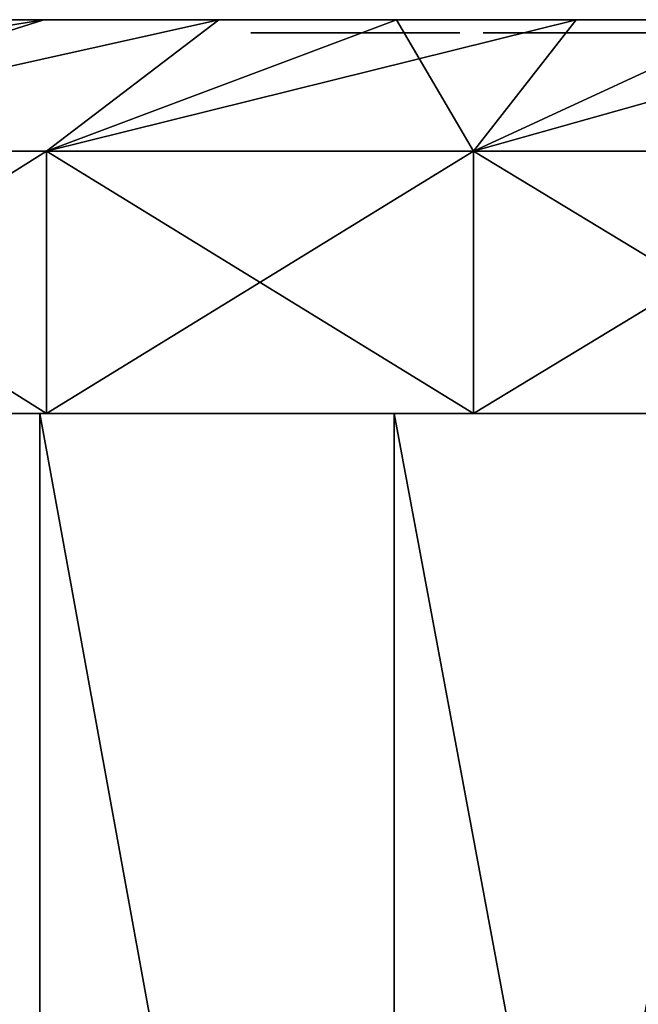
# Model space of a CAD drawing. Header units: millimetres. Extents: x -4.4 to 30.4, y -2 to 47.1.
# Tile 36 of 49: x 8.8 to 11.2, y 43.3 to 47.1. Entities that reach past the tile are written whole.
import ezdxf

# ---------------------------------------------------------------- set-up
doc = ezdxf.new("R2010")
doc.units = ezdxf.units.MM
doc.header["$LTSCALE"] = 52.148148
for name, color, linetype in [('123', 7, 'CONTINUOUS'), ('124', 7, 'CONTINUOUS'), ('125', 7, 'CONTINUOUS'), ('126', 7, 'CONTINUOUS'), ('127', 7, 'CONTINUOUS'), ('128', 7, 'CONTINUOUS'), ('129', 7, 'CONTINUOUS'), ('130', 7, 'CONTINUOUS'), ('134', 7, 'CONTINUOUS'), ('87', 7, 'CONTINUOUS')]:
    doc.layers.add(name, color=color, linetype=linetype)

msp = doc.modelspace()

# ---------------------------------------------------------------- linework, layer by layer
at = {"layer": '123', "color": 7, "linetype": 'Continuous'}
for points in [[(8.8718, 38.1957, -0.6755), (7.5706, 45.5957, -1.1907), (7.5705, 38.1957, -1.1907), (8.8718, 38.1957, -0.6755)], [(8.872, 45.5957, -0.6754), (7.5706, 45.5957, -1.1907), (8.8718, 38.1957, -0.6755), (8.872, 45.5957, -0.6754)], [(10.2211, 38.1957, -0.3031), (8.872, 45.5957, -0.6754), (8.8718, 38.1957, -0.6755), (10.2211, 38.1957, -0.3031)], [(10.221, 45.5957, -0.3031), (8.872, 45.5957, -0.6754), (10.2211, 38.1957, -0.3031), (10.221, 45.5957, -0.3031)], [(11.6024, 38.1957, -0.0779), (10.221, 45.5957, -0.3031), (10.2211, 38.1957, -0.3031), (11.6024, 38.1957, -0.0779)], [(11.6025, 45.5957, -0.0779), (10.221, 45.5957, -0.3031), (11.6024, 38.1957, -0.0779), (11.6025, 45.5957, -0.0779)]]:
    msp.add_3dface(points, dxfattribs=at)
at = {"layer": '124', "color": 7, "linetype": 'Continuous'}
for points in [[(0.407, 45.5957, -25.0099), (1.6055, 45.5957, -26.1527), (8.872, 45.5957, -25.3298), (0.407, 45.5957, -25.0099)], [(7.5706, 45.5957, -24.8145), (0.407, 45.5957, -25.0099), (8.872, 45.5957, -25.3298), (7.5706, 45.5957, -24.8145)], [(7.5706, 45.5957, -1.1907), (8.872, 45.5957, -0.6754), (0.407, 45.5957, -0.9953), (7.5706, 45.5957, -1.1907)], [(8.872, 45.5957, -0.6754), (10.221, 45.5957, -0.3031), (0.407, 45.5957, -0.9953), (8.872, 45.5957, -0.6754)], [(0.407, 45.5957, -0.9953), (11.6025, 45.5957, -0.0779), (1.6055, 45.5957, 0.1475), (0.407, 45.5957, -0.9953)], [(10.221, 45.5957, -0.3031), (11.6025, 45.5957, -0.0779), (0.407, 45.5957, -0.9953), (10.221, 45.5957, -0.3031)], [(2.9069, 45.5957, -27.1762), (24.3945, 45.5957, -26.1527), (1.6055, 45.5957, -26.1527), (2.9069, 45.5957, -27.1762)], [(1.6055, 45.5957, -26.1527), (24.3945, 45.5957, -26.1527), (13, 45.5957, -26.0026), (1.6055, 45.5957, -26.1527)], [(8.872, 45.5957, -25.3298), (1.6055, 45.5957, -26.1527), (10.221, 45.5957, -25.7021), (8.872, 45.5957, -25.3298)], [(10.221, 45.5957, -25.7021), (1.6055, 45.5957, -26.1527), (11.6025, 45.5957, -25.9272), (10.221, 45.5957, -25.7021)], [(11.6025, 45.5957, -25.9272), (1.6055, 45.5957, -26.1527), (13, 45.5957, -26.0026), (11.6025, 45.5957, -25.9272)], [(23.0931, 45.5957, 1.171), (1.6055, 45.5957, 0.1475), (24.3945, 45.5957, 0.1475), (23.0931, 45.5957, 1.171)], [(2.9069, 45.5957, 1.171), (1.6055, 45.5957, 0.1475), (23.0931, 45.5957, 1.171), (2.9069, 45.5957, 1.171)], [(1.6055, 45.5957, 0.1475), (13, 45.5957, -0.0026), (24.3945, 45.5957, 0.1475), (1.6055, 45.5957, 0.1475)], [(11.6025, 45.5957, -0.0779), (13, 45.5957, -0.0026), (1.6055, 45.5957, 0.1475), (11.6025, 45.5957, -0.0779)], [(23.0931, 45.5957, -27.1762), (24.3945, 45.5957, -26.1527), (2.9069, 45.5957, -27.1762), (23.0931, 45.5957, -27.1762)], [(4.3001, 45.5957, -28.0715), (23.0931, 45.5957, -27.1762), (2.9069, 45.5957, -27.1762), (4.3001, 45.5957, -28.0715)], [(21.6999, 45.5957, 2.0663), (2.9069, 45.5957, 1.171), (23.0931, 45.5957, 1.171), (21.6999, 45.5957, 2.0663)], [(4.3001, 45.5957, 2.0663), (2.9069, 45.5957, 1.171), (21.6999, 45.5957, 2.0663), (4.3001, 45.5957, 2.0663)], [(20.2283, 45.5957, 2.825), (4.3001, 45.5957, 2.0663), (21.6999, 45.5957, 2.0663), (20.2283, 45.5957, 2.825)], [(21.6999, 45.5957, -28.0715), (23.0931, 45.5957, -27.1762), (4.3001, 45.5957, -28.0715), (21.6999, 45.5957, -28.0715)], [(5.7717, 45.5957, 2.825), (4.3001, 45.5957, 2.0663), (20.2283, 45.5957, 2.825), (5.7717, 45.5957, 2.825)], [(5.7717, 45.5957, -28.8302), (21.6999, 45.5957, -28.0715), (4.3001, 45.5957, -28.0715), (5.7717, 45.5957, -28.8302)], [(7.309, 45.5957, 3.4404), (5.7717, 45.5957, 2.825), (18.691, 45.5957, 3.4404), (7.309, 45.5957, 3.4404)], [(18.691, 45.5957, 3.4404), (5.7717, 45.5957, 2.825), (20.2283, 45.5957, 2.825), (18.691, 45.5957, 3.4404)], [(20.2283, 45.5957, -28.8302), (21.6999, 45.5957, -28.0715), (5.7717, 45.5957, -28.8302), (20.2283, 45.5957, -28.8302)], [(7.309, 45.5957, -29.4456), (20.2283, 45.5957, -28.8302), (5.7717, 45.5957, -28.8302), (7.309, 45.5957, -29.4456)], [(17.1022, 45.5957, 3.9069), (7.309, 45.5957, 3.4404), (18.691, 45.5957, 3.4404), (17.1022, 45.5957, 3.9069)], [(8.8978, 45.5957, 3.9069), (7.309, 45.5957, 3.4404), (17.1022, 45.5957, 3.9069), (8.8978, 45.5957, 3.9069)], [(18.691, 45.5957, -29.4456), (20.2283, 45.5957, -28.8302), (7.309, 45.5957, -29.4456), (18.691, 45.5957, -29.4456)], [(8.8978, 45.5957, -29.9121), (18.691, 45.5957, -29.4456), (7.309, 45.5957, -29.4456), (8.8978, 45.5957, -29.9121)], [(15.4763, 45.5957, 4.2203), (8.8978, 45.5957, 3.9069), (17.1022, 45.5957, 3.9069), (15.4763, 45.5957, 4.2203)], [(10.5237, 45.5957, 4.2203), (8.8978, 45.5957, 3.9069), (15.4763, 45.5957, 4.2203), (10.5237, 45.5957, 4.2203)], [(17.1022, 45.5957, -29.9121), (18.691, 45.5957, -29.4456), (8.8978, 45.5957, -29.9121), (17.1022, 45.5957, -29.9121)], [(10.5237, 45.5957, -30.2255), (17.1022, 45.5957, -29.9121), (8.8978, 45.5957, -29.9121), (10.5237, 45.5957, -30.2255)], [(13.8278, 45.5957, 4.3777), (10.5237, 45.5957, 4.2203), (15.4763, 45.5957, 4.2203), (13.8278, 45.5957, 4.3777)], [(12.1722, 45.5957, 4.3777), (10.5237, 45.5957, 4.2203), (13.8278, 45.5957, 4.3777), (12.1722, 45.5957, 4.3777)], [(12.1722, 45.5957, -30.3829), (15.4763, 45.5957, -30.2255), (10.5237, 45.5957, -30.2255), (12.1722, 45.5957, -30.3829)], [(15.4763, 45.5957, -30.2255), (17.1022, 45.5957, -29.9121), (10.5237, 45.5957, -30.2255), (15.4763, 45.5957, -30.2255)]]:
    msp.add_3dface(points, dxfattribs=at)
at = {"layer": '125', "color": 7, "linetype": 'Continuous'}
for points in [[(7.309, 45.5957, 3.4404), (8.8978, 45.5957, 3.9069), (7.309, 46.5957, 3.4404), (7.309, 45.5957, 3.4404)], [(7.309, 46.5957, 3.4404), (8.8978, 45.5957, 3.9069), (8.8978, 46.5957, 3.9069), (7.309, 46.5957, 3.4404)], [(8.8978, 46.5957, 3.9069), (10.5237, 45.5957, 4.2203), (10.5237, 46.5957, 4.2203), (8.8978, 46.5957, 3.9069)], [(8.8978, 45.5957, 3.9069), (10.5237, 45.5957, 4.2203), (8.8978, 46.5957, 3.9069), (8.8978, 45.5957, 3.9069)], [(10.5237, 45.5957, 4.2203), (12.1722, 45.5957, 4.3777), (10.5237, 46.5957, 4.2203), (10.5237, 45.5957, 4.2203)], [(10.5237, 46.5957, 4.2203), (12.1722, 45.5957, 4.3777), (12.1721, 46.5957, 4.3777), (10.5237, 46.5957, 4.2203)]]:
    msp.add_3dface(points, dxfattribs=at)
at = {"layer": '126', "color": 7, "linetype": 'Continuous'}
for points in [[(5.2375, 47.0957, -3.2688), (9.9252, 47.0957, -3.5396), (4.704, 47.0957, -3.7193), (5.2375, 47.0957, -3.2688)], [(9.9252, 47.0957, -3.5396), (8.7635, 47.0957, -3.9995), (4.704, 47.0957, -3.7193), (9.9252, 47.0957, -3.5396)], [(4.704, 47.0957, -22.2858), (9.9252, 47.0957, -22.4656), (5.2375, 47.0957, -22.7364), (4.704, 47.0957, -22.2858)], [(8.7635, 47.0957, -22.0056), (9.9252, 47.0957, -22.4656), (4.704, 47.0957, -22.2858), (8.7635, 47.0957, -22.0056)], [(5.7955, 47.0957, -2.8489), (11.1357, 47.0957, -3.2288), (5.2375, 47.0957, -3.2688), (5.7955, 47.0957, -2.8489)], [(11.1357, 47.0957, -3.2288), (9.9252, 47.0957, -3.5396), (5.2375, 47.0957, -3.2688), (11.1357, 47.0957, -3.2288)], [(5.2375, 47.0957, -22.7364), (12.375, 47.0957, -22.9366), (5.7955, 47.0957, -23.1563), (5.2375, 47.0957, -22.7364)], [(5.2375, 47.0957, -22.7364), (12.3751, 47.0957, -22.9329), (12.375, 47.0957, -22.9366), (5.2375, 47.0957, -22.7364)], [(9.9252, 47.0957, -22.4656), (11.1357, 47.0957, -22.7764), (5.2375, 47.0957, -22.7364), (9.9252, 47.0957, -22.4656)], [(11.1357, 47.0957, -22.7764), (12.3751, 47.0957, -22.9329), (5.2375, 47.0957, -22.7364), (11.1357, 47.0957, -22.7764)], [(5.7955, 47.0957, -2.8489), (13.625, 47.0957, -3.0686), (13.6249, 47.0957, -3.0722), (5.7955, 47.0957, -2.8489)], [(13.6249, 47.0957, -3.0722), (12.3751, 47.0957, -3.0722), (5.7955, 47.0957, -2.8489), (13.6249, 47.0957, -3.0722)], [(12.3751, 47.0957, -3.0722), (11.1357, 47.0957, -3.2288), (5.7955, 47.0957, -2.8489), (12.3751, 47.0957, -3.0722)], [(19.6238, 47.0957, -23.5443), (5.7955, 47.0957, -23.1563), (20.2045, 47.0957, -23.1563), (19.6238, 47.0957, -23.5443)], [(6.3762, 47.0957, -23.5443), (5.7955, 47.0957, -23.1563), (19.6238, 47.0957, -23.5443), (6.3762, 47.0957, -23.5443)], [(6.3762, 47.0957, -2.4609), (20.2045, 47.0957, -2.8489), (5.7955, 47.0957, -2.8489), (6.3762, 47.0957, -2.4609)], [(20.2045, 47.0957, -23.1563), (5.7955, 47.0957, -23.1563), (12.375, 47.0957, -22.9366), (20.2045, 47.0957, -23.1563)], [(5.7955, 47.0957, -2.8489), (20.2045, 47.0957, -2.8489), (13.625, 47.0957, -3.0686), (5.7955, 47.0957, -2.8489)], [(9.9752, 47.0957, -23.8188), (6.3762, 47.0957, -23.5443), (10.0716, 47.0957, -23.8071), (9.9752, 47.0957, -23.8188)], [(9.8874, 47.0957, -23.8549), (6.3762, 47.0957, -23.5443), (9.9752, 47.0957, -23.8188), (9.8874, 47.0957, -23.8549)], [(6.3762, 47.0957, -23.5443), (16.0356, 47.0957, -23.7839), (10.0716, 47.0957, -23.8071), (6.3762, 47.0957, -23.5443)], [(16.0356, 47.0957, -23.7839), (6.3762, 47.0957, -23.5443), (16.2054, 47.0957, -23.7378), (16.0356, 47.0957, -23.7839)], [(6.3762, 47.0957, -23.5443), (19.6238, 47.0957, -23.5443), (16.2054, 47.0957, -23.7378), (6.3762, 47.0957, -23.5443)], [(6.9777, 47.0957, -23.8991), (6.3762, 47.0957, -23.5443), (9.8874, 47.0957, -23.8549), (6.9777, 47.0957, -23.8991)], [(6.9777, 47.0957, -2.106), (19.6238, 47.0957, -2.4609), (6.3762, 47.0957, -2.4609), (6.9777, 47.0957, -2.106)], [(19.6238, 47.0957, -2.4609), (20.2045, 47.0957, -2.8489), (6.3762, 47.0957, -2.4609), (19.6238, 47.0957, -2.4609)], [(9.692, 47.0957, -24.1314), (6.9777, 47.0957, -23.8991), (9.739, 47.0957, -24.0113), (9.692, 47.0957, -24.1314)], [(9.739, 47.0957, -24.0113), (6.9777, 47.0957, -23.8991), (9.807, 47.0957, -23.9182), (9.739, 47.0957, -24.0113)], [(9.807, 47.0957, -23.9182), (6.9777, 47.0957, -23.8991), (9.8874, 47.0957, -23.8549), (9.807, 47.0957, -23.9182)], [(7.5982, 47.0957, -1.7855), (19.0223, 47.0957, -2.106), (6.9777, 47.0957, -2.106), (7.5982, 47.0957, -1.7855)], [(7.5982, 47.0957, -24.2197), (6.9777, 47.0957, -23.8991), (9.692, 47.0957, -24.1314), (7.5982, 47.0957, -24.2197)], [(19.0223, 47.0957, -2.106), (19.6238, 47.0957, -2.4609), (6.9777, 47.0957, -2.106), (19.0223, 47.0957, -2.106)], [(8.2356, 47.0957, -24.5049), (7.5982, 47.0957, -24.2197), (9.7221, 47.0957, -24.45), (8.2356, 47.0957, -24.5049)], [(9.7221, 47.0957, -24.45), (7.5982, 47.0957, -24.2197), (9.6867, 47.0957, -24.3574), (9.7221, 47.0957, -24.45)], [(9.6867, 47.0957, -24.3574), (7.5982, 47.0957, -24.2197), (9.6753, 47.0957, -24.2504), (9.6867, 47.0957, -24.3574)], [(9.6753, 47.0957, -24.2504), (7.5982, 47.0957, -24.2197), (9.692, 47.0957, -24.1314), (9.6753, 47.0957, -24.2504)], [(8.2356, 47.0957, -1.5003), (18.4018, 47.0957, -1.7855), (7.5982, 47.0957, -1.7855), (8.2356, 47.0957, -1.5003)], [(18.4018, 47.0957, -1.7855), (19.0223, 47.0957, -2.106), (7.5982, 47.0957, -1.7855), (18.4018, 47.0957, -1.7855)], [(8.888, 47.0957, -24.7539), (8.2356, 47.0957, -24.5049), (10.6691, 47.0957, -24.7246), (8.888, 47.0957, -24.7539)], [(10.6691, 47.0957, -24.7246), (8.2356, 47.0957, -24.5049), (10.0754, 47.0957, -24.6476), (10.6691, 47.0957, -24.7246)], [(10.0754, 47.0957, -24.6476), (8.2356, 47.0957, -24.5049), (9.9676, 47.0957, -24.6328), (10.0754, 47.0957, -24.6476)], [(9.9676, 47.0957, -24.6328), (8.2356, 47.0957, -24.5049), (9.8631, 47.0957, -24.5913), (9.9676, 47.0957, -24.6328)], [(9.8631, 47.0957, -24.5913), (8.2356, 47.0957, -24.5049), (9.7805, 47.0957, -24.5286), (9.8631, 47.0957, -24.5913)], [(9.7805, 47.0957, -24.5286), (8.2356, 47.0957, -24.5049), (9.7221, 47.0957, -24.45), (9.7805, 47.0957, -24.5286)], [(8.888, 47.0957, -1.2513), (17.7644, 47.0957, -1.5003), (8.2356, 47.0957, -1.5003), (8.888, 47.0957, -1.2513)], [(17.7644, 47.0957, -1.5003), (18.4018, 47.0957, -1.7855), (8.2356, 47.0957, -1.5003), (17.7644, 47.0957, -1.5003)], [(10.7494, 47.0957, -24.7768), (8.888, 47.0957, -24.7539), (10.6691, 47.0957, -24.7246), (10.7494, 47.0957, -24.7768)], [(11.3706, 47.0957, -24.8964), (8.888, 47.0957, -24.7539), (11.1938, 47.0957, -24.8712), (11.3706, 47.0957, -24.8964)], [(10.8543, 47.0957, -24.8092), (8.888, 47.0957, -24.7539), (10.7494, 47.0957, -24.7768), (10.8543, 47.0957, -24.8092)], [(11.1938, 47.0957, -24.8712), (8.888, 47.0957, -24.7539), (10.8543, 47.0957, -24.8092), (11.1938, 47.0957, -24.8712)], [(9.5533, 47.0957, -24.966), (8.888, 47.0957, -24.7539), (11.8808, 47.0957, -24.9515), (9.5533, 47.0957, -24.966)], [(11.8808, 47.0957, -24.9515), (8.888, 47.0957, -24.7539), (11.5455, 47.0957, -24.9153), (11.8808, 47.0957, -24.9515)], [(11.5455, 47.0957, -24.9153), (8.888, 47.0957, -24.7539), (11.3706, 47.0957, -24.8964), (11.5455, 47.0957, -24.9153)], [(9.5533, 47.0957, -1.0392), (17.112, 47.0957, -1.2513), (8.888, 47.0957, -1.2513), (9.5533, 47.0957, -1.0392)], [(17.112, 47.0957, -1.2513), (17.7644, 47.0957, -1.5003), (8.888, 47.0957, -1.2513), (17.112, 47.0957, -1.2513)], [(12.7872, 47.0957, -25.0026), (9.5533, 47.0957, -24.966), (12.3651, 47.0957, -24.9876), (12.7872, 47.0957, -25.0026)], [(12.9653, 47.0957, -25.0089), (9.5533, 47.0957, -24.966), (12.7872, 47.0957, -25.0026), (12.9653, 47.0957, -25.0089)], [(15.7704, 47.0957, -25.1404), (9.5533, 47.0957, -24.966), (12.9653, 47.0957, -25.0089), (15.7704, 47.0957, -25.1404)], [(10.2296, 47.0957, -25.1404), (9.5533, 47.0957, -24.966), (15.7704, 47.0957, -25.1404), (10.2296, 47.0957, -25.1404)], [(12.0557, 47.0957, -24.9703), (9.5533, 47.0957, -24.966), (11.8808, 47.0957, -24.9515), (12.0557, 47.0957, -24.9703)], [(12.1826, 47.0957, -24.9811), (9.5533, 47.0957, -24.966), (12.0557, 47.0957, -24.9703), (12.1826, 47.0957, -24.9811)], [(12.3651, 47.0957, -24.9876), (9.5533, 47.0957, -24.966), (12.1826, 47.0957, -24.9811), (12.3651, 47.0957, -24.9876)], [(10.2296, 47.0957, -0.8648), (16.4467, 47.0957, -1.0392), (9.5533, 47.0957, -1.0392), (10.2296, 47.0957, -0.8648)], [(16.4467, 47.0957, -1.0392), (17.112, 47.0957, -1.2513), (9.5533, 47.0957, -1.0392), (16.4467, 47.0957, -1.0392)], [(9.849, 47.0957, -24.2653), (10.2829, 47.0957, -24.2854), (9.8555, 47.0957, -24.3384), (9.849, 47.0957, -24.2653)], [(10.2969, 47.0957, -24.1941), (10.2829, 47.0957, -24.2854), (9.849, 47.0957, -24.2653), (10.2969, 47.0957, -24.1941)], [(9.8622, 47.0957, -24.1757), (10.2969, 47.0957, -24.1941), (9.849, 47.0957, -24.2653), (9.8622, 47.0957, -24.1757)], [(9.8555, 47.0957, -24.3384), (10.2829, 47.0957, -24.2854), (10.2454, 47.0957, -24.3797), (9.8555, 47.0957, -24.3384)], [(9.8765, 47.0957, -24.3948), (9.8555, 47.0957, -24.3384), (10.2454, 47.0957, -24.3797), (9.8765, 47.0957, -24.3948)], [(10.2913, 47.0957, -24.1195), (10.2969, 47.0957, -24.1941), (9.8622, 47.0957, -24.1757), (10.2913, 47.0957, -24.1195)], [(9.9, 47.0957, -24.0788), (10.2913, 47.0957, -24.1195), (9.8622, 47.0957, -24.1757), (9.9, 47.0957, -24.0788)], [(9.908, 47.0957, -24.4368), (9.8765, 47.0957, -24.3948), (10.1972, 47.0957, -24.4431), (9.908, 47.0957, -24.4368)], [(10.1972, 47.0957, -24.4431), (9.8765, 47.0957, -24.3948), (10.2454, 47.0957, -24.3797), (10.1972, 47.0957, -24.4431)], [(10.2708, 47.0957, -24.0616), (10.2913, 47.0957, -24.1195), (9.9, 47.0957, -24.0788), (10.2708, 47.0957, -24.0616)], [(9.9485, 47.0957, -24.0134), (10.2708, 47.0957, -24.0616), (9.9, 47.0957, -24.0788), (9.9485, 47.0957, -24.0134)], [(9.9491, 47.0957, -24.4678), (9.908, 47.0957, -24.4368), (10.1972, 47.0957, -24.4431), (9.9491, 47.0957, -24.4678)], [(10.0039, 47.0957, -23.9741), (10.1981, 47.0957, -23.9872), (9.9485, 47.0957, -24.0134), (10.0039, 47.0957, -23.9741)], [(10.1981, 47.0957, -23.9872), (10.2393, 47.0957, -24.0186), (9.9485, 47.0957, -24.0134), (10.1981, 47.0957, -23.9872)], [(10.2393, 47.0957, -24.0186), (10.2708, 47.0957, -24.0616), (9.9485, 47.0957, -24.0134), (10.2393, 47.0957, -24.0186)], [(10.005, 47.0957, -24.4897), (9.9491, 47.0957, -24.4678), (10.1419, 47.0957, -24.4812), (10.005, 47.0957, -24.4897)], [(10.1419, 47.0957, -24.4812), (9.9491, 47.0957, -24.4678), (10.1972, 47.0957, -24.4431), (10.1419, 47.0957, -24.4812)], [(10.0685, 47.0957, -23.9574), (10.1418, 47.0957, -23.965), (10.0039, 47.0957, -23.9741), (10.0685, 47.0957, -23.9574)], [(10.1418, 47.0957, -23.965), (10.1981, 47.0957, -23.9872), (10.0039, 47.0957, -23.9741), (10.1418, 47.0957, -23.965)], [(10.0776, 47.0957, -24.4973), (10.005, 47.0957, -24.4897), (10.1419, 47.0957, -24.4812), (10.0776, 47.0957, -24.4973)], [(16.0356, 47.0957, -23.7839), (15.321, 47.0957, -23.9548), (10.0716, 47.0957, -23.8071), (16.0356, 47.0957, -23.7839)], [(10.0716, 47.0957, -23.8071), (15.321, 47.0957, -23.9548), (10.1791, 47.0957, -23.8218), (10.0716, 47.0957, -23.8071)], [(10.1721, 47.0957, -24.6359), (10.6128, 47.0957, -24.6577), (10.0754, 47.0957, -24.6476), (10.1721, 47.0957, -24.6359)], [(10.6128, 47.0957, -24.6577), (10.6691, 47.0957, -24.7246), (10.0754, 47.0957, -24.6476), (10.6128, 47.0957, -24.6577)], [(10.2601, 47.0957, -24.5998), (10.6128, 47.0957, -24.6577), (10.1721, 47.0957, -24.6359), (10.2601, 47.0957, -24.5998)], [(10.1791, 47.0957, -23.8218), (15.321, 47.0957, -23.9548), (10.2839, 47.0957, -23.8636), (10.1791, 47.0957, -23.8218)], [(15.0854, 47.0957, -25.2767), (10.2296, 47.0957, -25.1404), (15.7704, 47.0957, -25.1404), (15.0854, 47.0957, -25.2767)], [(10.9146, 47.0957, -25.2767), (10.2296, 47.0957, -25.1404), (15.0854, 47.0957, -25.2767), (10.9146, 47.0957, -25.2767)], [(10.9146, 47.0957, -0.7285), (15.7704, 47.0957, -0.8648), (10.2296, 47.0957, -0.8648), (10.9146, 47.0957, -0.7285)], [(15.7704, 47.0957, -0.8648), (16.4467, 47.0957, -1.0392), (10.2296, 47.0957, -0.8648), (15.7704, 47.0957, -0.8648)], [(10.3402, 47.0957, -24.5371), (10.5764, 47.0957, -24.5757), (10.2601, 47.0957, -24.5998), (10.3402, 47.0957, -24.5371)], [(10.5764, 47.0957, -24.5757), (10.6128, 47.0957, -24.6577), (10.2601, 47.0957, -24.5998), (10.5764, 47.0957, -24.5757)], [(10.2839, 47.0957, -23.8636), (15.321, 47.0957, -23.9548), (10.3661, 47.0957, -23.9262), (10.2839, 47.0957, -23.8636)], [(10.5601, 47.0957, -24.4735), (10.5764, 47.0957, -24.5757), (10.3402, 47.0957, -24.5371), (10.5601, 47.0957, -24.4735)], [(10.4073, 47.0957, -24.4459), (10.5601, 47.0957, -24.4735), (10.3402, 47.0957, -24.5371), (10.4073, 47.0957, -24.4459)], [(15.2085, 47.0957, -23.9633), (15.1054, 47.0957, -23.9971), (10.3661, 47.0957, -23.9262), (15.2085, 47.0957, -23.9633)], [(10.3661, 47.0957, -23.9262), (15.1054, 47.0957, -23.9971), (10.4242, 47.0957, -24.005), (10.3661, 47.0957, -23.9262)], [(15.321, 47.0957, -23.9548), (15.2085, 47.0957, -23.9633), (10.3661, 47.0957, -23.9262), (15.321, 47.0957, -23.9548)], [(10.5698, 47.0957, -24.3461), (10.5601, 47.0957, -24.4735), (10.4073, 47.0957, -24.4459), (10.5698, 47.0957, -24.3461)], [(10.4531, 47.0957, -24.3298), (10.5698, 47.0957, -24.3461), (10.4073, 47.0957, -24.4459), (10.4531, 47.0957, -24.3298)], [(10.8057, 47.0957, -24.0319), (10.7296, 47.0957, -24.0693), (10.4242, 47.0957, -24.005), (10.8057, 47.0957, -24.0319)], [(10.4242, 47.0957, -24.005), (10.7296, 47.0957, -24.0693), (10.4594, 47.0957, -24.0983), (10.4242, 47.0957, -24.005)], [(10.8945, 47.0957, -24.0153), (10.8057, 47.0957, -24.0319), (10.4242, 47.0957, -24.005), (10.8945, 47.0957, -24.0153)], [(15.1054, 47.0957, -23.9971), (15.0239, 47.0957, -24.0499), (10.4242, 47.0957, -24.005), (15.1054, 47.0957, -23.9971)], [(15.0239, 47.0957, -24.0499), (10.8945, 47.0957, -24.0153), (10.4242, 47.0957, -24.005), (15.0239, 47.0957, -24.0499)], [(10.6067, 47.0957, -24.2222), (10.5698, 47.0957, -24.3461), (10.4531, 47.0957, -24.3298), (10.6067, 47.0957, -24.2222)], [(10.6067, 47.0957, -24.2222), (10.4531, 47.0957, -24.3298), (10.4705, 47.0957, -24.2072), (10.6067, 47.0957, -24.2222)], [(10.7296, 47.0957, -24.0693), (10.6624, 47.0957, -24.1304), (10.4594, 47.0957, -24.0983), (10.7296, 47.0957, -24.0693)], [(10.4594, 47.0957, -24.0983), (10.6624, 47.0957, -24.1304), (10.4705, 47.0957, -24.2072), (10.4594, 47.0957, -24.0983)], [(10.6624, 47.0957, -24.1304), (10.6067, 47.0957, -24.2222), (10.4705, 47.0957, -24.2072), (10.6624, 47.0957, -24.1304)], [(10.7501, 47.0957, -24.5575), (10.7338, 47.0957, -24.4861), (11.0473, 47.0957, -24.6941), (10.7501, 47.0957, -24.5575)], [(10.7338, 47.0957, -24.4861), (10.7398, 47.0957, -24.3942), (11.0473, 47.0957, -24.6941), (10.7338, 47.0957, -24.4861)], [(10.7398, 47.0957, -24.3942), (10.7603, 47.0957, -24.3148), (11.0473, 47.0957, -24.6941), (10.7398, 47.0957, -24.3942)], [(10.7832, 47.0957, -24.609), (10.7501, 47.0957, -24.5575), (11.0473, 47.0957, -24.6941), (10.7832, 47.0957, -24.609)], [(10.7603, 47.0957, -24.3148), (10.7892, 47.0957, -24.2542), (11.0473, 47.0957, -24.6941), (10.7603, 47.0957, -24.3148)], [(10.8301, 47.0957, -24.6446), (10.7832, 47.0957, -24.609), (11.0473, 47.0957, -24.6941), (10.8301, 47.0957, -24.6446)], [(10.7892, 47.0957, -24.2542), (10.8262, 47.0957, -24.2112), (11.0473, 47.0957, -24.6941), (10.7892, 47.0957, -24.2542)], [(10.8262, 47.0957, -24.2112), (11.1378, 47.0957, -24.1981), (11.0473, 47.0957, -24.6941), (10.8262, 47.0957, -24.2112)], [(10.8728, 47.0957, -24.1831), (11.1378, 47.0957, -24.1981), (10.8262, 47.0957, -24.2112), (10.8728, 47.0957, -24.1831)], [(10.893, 47.0957, -24.6659), (10.8301, 47.0957, -24.6446), (11.0473, 47.0957, -24.6941), (10.893, 47.0957, -24.6659)], [(10.9349, 47.0957, -24.1698), (11.0144, 47.0957, -24.1755), (10.8728, 47.0957, -24.1831), (10.9349, 47.0957, -24.1698)], [(11.0144, 47.0957, -24.1755), (11.1378, 47.0957, -24.1981), (10.8728, 47.0957, -24.1831), (11.0144, 47.0957, -24.1755)], [(10.8945, 47.0957, -24.0153), (15.0239, 47.0957, -24.0499), (10.9979, 47.0957, -24.0222), (10.8945, 47.0957, -24.0153)], [(14.3939, 47.0957, -25.3743), (10.9146, 47.0957, -25.2767), (15.0854, 47.0957, -25.2767), (14.3939, 47.0957, -25.3743)], [(11.6061, 47.0957, -25.3743), (10.9146, 47.0957, -25.2767), (14.3939, 47.0957, -25.3743), (11.6061, 47.0957, -25.3743)], [(15.0854, 47.0957, -0.7285), (15.7704, 47.0957, -0.8648), (10.9146, 47.0957, -0.7285), (15.0854, 47.0957, -0.7285)], [(11.6061, 47.0957, -0.6309), (15.0854, 47.0957, -0.7285), (10.9146, 47.0957, -0.7285), (11.6061, 47.0957, -0.6309)], [(10.9979, 47.0957, -24.0222), (14.7081, 47.0957, -24.08), (11.3374, 47.0957, -24.0842), (10.9979, 47.0957, -24.0222)], [(15.0239, 47.0957, -24.0499), (14.7081, 47.0957, -24.08), (10.9979, 47.0957, -24.0222), (15.0239, 47.0957, -24.0499)]]:
    msp.add_3dface(points, dxfattribs=at)
at = {"layer": '127', "color": 7, "linetype": 'Continuous'}
for points in [[(7.5705, 38.1957, -24.8145), (7.5706, 45.5957, -24.8145), (8.8718, 38.1957, -25.3297), (7.5705, 38.1957, -24.8145)], [(7.5706, 45.5957, -24.8145), (8.872, 45.5957, -25.3298), (8.8718, 38.1957, -25.3297), (7.5706, 45.5957, -24.8145)], [(8.8718, 38.1957, -25.3297), (8.872, 45.5957, -25.3298), (10.2211, 38.1957, -25.7021), (8.8718, 38.1957, -25.3297)], [(8.872, 45.5957, -25.3298), (10.221, 45.5957, -25.7021), (10.2211, 38.1957, -25.7021), (8.872, 45.5957, -25.3298)], [(10.221, 45.5957, -25.7021), (11.6025, 45.5957, -25.9272), (10.2211, 38.1957, -25.7021), (10.221, 45.5957, -25.7021)], [(10.2211, 38.1957, -25.7021), (11.6025, 45.5957, -25.9272), (11.6024, 38.1957, -25.9272), (10.2211, 38.1957, -25.7021)]]:
    msp.add_3dface(points, dxfattribs=at)
at = {"layer": '128', "color": 7, "linetype": 'Continuous'}
for points in [[(8.8978, 46.5957, -29.9121), (7.309, 45.5957, -29.4456), (7.309, 46.5957, -29.4456), (8.8978, 46.5957, -29.9121)], [(8.8978, 45.5957, -29.9121), (7.309, 45.5957, -29.4456), (8.8978, 46.5957, -29.9121), (8.8978, 45.5957, -29.9121)], [(10.5237, 46.5957, -30.2255), (8.8978, 45.5957, -29.9121), (8.8978, 46.5957, -29.9121), (10.5237, 46.5957, -30.2255)], [(10.5237, 45.5957, -30.2255), (8.8978, 45.5957, -29.9121), (10.5237, 46.5957, -30.2255), (10.5237, 45.5957, -30.2255)], [(12.1721, 46.5957, -30.3829), (10.5237, 45.5957, -30.2255), (10.5237, 46.5957, -30.2255), (12.1721, 46.5957, -30.3829)], [(12.1722, 45.5957, -30.3829), (10.5237, 45.5957, -30.2255), (12.1721, 46.5957, -30.3829), (12.1722, 45.5957, -30.3829)]]:
    msp.add_3dface(points, dxfattribs=at)
at = {"layer": '129', "color": 7, "linetype": 'Continuous'}
for points in [[(7.309, 46.5957, 3.4404), (8.8978, 46.5957, 3.9069), (9.5533, 47.0957, -1.0392), (7.309, 46.5957, 3.4404)], [(7.309, 46.5957, 3.4404), (9.5533, 47.0957, -1.0392), (8.888, 47.0957, -1.2513), (7.309, 46.5957, 3.4404)], [(7.309, 46.5957, 3.4404), (8.888, 47.0957, -1.2513), (8.2356, 47.0957, -1.5003), (7.309, 46.5957, 3.4404)], [(8.8978, 46.5957, 3.9069), (10.5237, 46.5957, 4.2203), (10.2296, 47.0957, -0.8648), (8.8978, 46.5957, 3.9069)], [(8.8978, 46.5957, 3.9069), (10.2296, 47.0957, -0.8648), (9.5533, 47.0957, -1.0392), (8.8978, 46.5957, 3.9069)], [(10.5237, 46.5957, 4.2203), (10.9146, 47.0957, -0.7285), (10.2296, 47.0957, -0.8648), (10.5237, 46.5957, 4.2203)], [(10.5237, 46.5957, 4.2203), (12.1721, 46.5957, 4.3777), (11.6061, 47.0957, -0.6309), (10.5237, 46.5957, 4.2203)], [(10.5237, 46.5957, 4.2203), (11.6061, 47.0957, -0.6309), (10.9146, 47.0957, -0.7285), (10.5237, 46.5957, 4.2203)]]:
    msp.add_3dface(points, dxfattribs=at)
at = {"layer": '130', "color": 7, "linetype": 'Continuous'}
for points in [[(8.2356, 47.0957, -24.5049), (8.888, 47.0957, -24.7539), (5.7718, 46.5957, -28.8302), (8.2356, 47.0957, -24.5049)], [(8.888, 47.0957, -24.7539), (7.309, 46.5957, -29.4456), (5.7718, 46.5957, -28.8302), (8.888, 47.0957, -24.7539)], [(9.5533, 47.0957, -24.966), (8.8978, 46.5957, -29.9121), (7.309, 46.5957, -29.4456), (9.5533, 47.0957, -24.966)], [(8.888, 47.0957, -24.7539), (9.5533, 47.0957, -24.966), (7.309, 46.5957, -29.4456), (8.888, 47.0957, -24.7539)], [(10.9146, 47.0957, -25.2767), (10.5237, 46.5957, -30.2255), (8.8978, 46.5957, -29.9121), (10.9146, 47.0957, -25.2767)], [(10.2296, 47.0957, -25.1404), (10.9146, 47.0957, -25.2767), (8.8978, 46.5957, -29.9121), (10.2296, 47.0957, -25.1404)], [(9.5533, 47.0957, -24.966), (10.2296, 47.0957, -25.1404), (8.8978, 46.5957, -29.9121), (9.5533, 47.0957, -24.966)], [(11.6061, 47.0957, -25.3743), (12.302, 47.0957, -25.433), (10.5237, 46.5957, -30.2255), (11.6061, 47.0957, -25.3743)], [(10.9146, 47.0957, -25.2767), (11.6061, 47.0957, -25.3743), (10.5237, 46.5957, -30.2255), (10.9146, 47.0957, -25.2767)], [(12.302, 47.0957, -25.433), (12.1721, 46.5957, -30.3829), (10.5237, 46.5957, -30.2255), (12.302, 47.0957, -25.433)]]:
    msp.add_3dface(points, dxfattribs=at)
at = {"layer": '134', "color": 7, "linetype": 'Continuous'}
for points in [[(9.6753, 47.0457, -24.2548), (9.692, 47.0457, -24.1314), (9.6883, 47.0457, -24.3637), (9.6753, 47.0457, -24.2548)], [(9.6883, 47.0457, -24.3637), (9.692, 47.0457, -24.1314), (9.7255, 47.0457, -24.456), (9.6883, 47.0457, -24.3637)], [(9.692, 47.0457, -24.1314), (9.7391, 47.0457, -24.0114), (9.7255, 47.0457, -24.456), (9.692, 47.0457, -24.1314)], [(9.7255, 47.0457, -24.456), (9.7391, 47.0457, -24.0114), (9.7836, 47.0457, -24.5317), (9.7255, 47.0457, -24.456)], [(9.7391, 47.0457, -24.0114), (9.8044, 47.0457, -23.921), (9.7836, 47.0457, -24.5317), (9.7391, 47.0457, -24.0114)], [(9.8556, 47.0457, -24.3388), (9.7836, 47.0457, -24.5317), (9.8489, 47.0457, -24.2665), (9.8556, 47.0457, -24.3388)], [(9.8629, 47.0457, -24.5912), (9.7836, 47.0457, -24.5317), (9.8556, 47.0457, -24.3388), (9.8629, 47.0457, -24.5912)], [(9.7836, 47.0457, -24.5317), (9.8044, 47.0457, -23.921), (9.8489, 47.0457, -24.2665), (9.7836, 47.0457, -24.5317)], [(9.8044, 47.0457, -23.921), (9.882, 47.0457, -23.8581), (9.8489, 47.0457, -24.2665), (9.8044, 47.0457, -23.921)], [(9.8489, 47.0457, -24.2665), (9.882, 47.0457, -23.8581), (9.8622, 47.0457, -24.1757), (9.8489, 47.0457, -24.2665)], [(9.8757, 47.0457, -24.3933), (9.8629, 47.0457, -24.5912), (9.8556, 47.0457, -24.3388), (9.8757, 47.0457, -24.3933)], [(9.8622, 47.0457, -24.1757), (9.882, 47.0457, -23.8581), (9.8963, 47.0457, -24.0855), (9.8622, 47.0457, -24.1757)], [(9.9061, 47.0457, -24.4349), (9.8629, 47.0457, -24.5912), (9.8757, 47.0457, -24.3933), (9.9061, 47.0457, -24.4349)], [(9.9476, 47.0457, -24.4668), (9.8629, 47.0457, -24.5912), (9.9061, 47.0457, -24.4349), (9.9476, 47.0457, -24.4668)], [(9.9676, 47.0457, -24.6328), (9.8629, 47.0457, -24.5912), (9.9476, 47.0457, -24.4668), (9.9676, 47.0457, -24.6328)], [(9.882, 47.0457, -23.8581), (9.9694, 47.0457, -23.8204), (9.8963, 47.0457, -24.0855), (9.882, 47.0457, -23.8581)], [(9.8963, 47.0457, -24.0855), (9.9694, 47.0457, -23.8204), (9.938, 47.0457, -24.0244), (9.8963, 47.0457, -24.0855)], [(9.938, 47.0457, -24.0244), (9.9694, 47.0457, -23.8204), (9.9822, 47.0457, -23.9862), (9.938, 47.0457, -24.0244)], [(10.005, 47.0457, -24.4897), (9.9676, 47.0457, -24.6328), (9.9476, 47.0457, -24.4668), (10.005, 47.0457, -24.4897)], [(10.0662, 47.0457, -24.4977), (9.9676, 47.0457, -24.6328), (10.005, 47.0457, -24.4897), (10.0662, 47.0457, -24.4977)], [(10.0794, 47.0457, -24.6476), (9.9676, 47.0457, -24.6328), (10.0662, 47.0457, -24.4977), (10.0794, 47.0457, -24.6476)], [(9.9694, 47.0457, -23.8204), (10.0674, 47.0457, -23.8071), (9.9822, 47.0457, -23.9862), (9.9694, 47.0457, -23.8204)], [(9.9822, 47.0457, -23.9862), (10.0674, 47.0457, -23.8071), (10.0289, 47.0457, -23.9646), (9.9822, 47.0457, -23.9862)], [(10.0289, 47.0457, -23.9646), (10.0674, 47.0457, -23.8071), (10.0805, 47.0457, -23.9569), (10.0289, 47.0457, -23.9646)], [(10.118, 47.0457, -24.4901), (10.0794, 47.0457, -24.6476), (10.0662, 47.0457, -24.4977), (10.118, 47.0457, -24.4901)], [(10.0674, 47.0457, -23.8071), (10.1791, 47.0457, -23.8218), (10.0805, 47.0457, -23.9569), (10.0674, 47.0457, -23.8071)], [(10.1777, 47.0457, -24.6344), (10.0794, 47.0457, -24.6476), (10.1648, 47.0457, -24.4687), (10.1777, 47.0457, -24.6344)], [(10.1648, 47.0457, -24.4687), (10.0794, 47.0457, -24.6476), (10.118, 47.0457, -24.4901), (10.1648, 47.0457, -24.4687)], [(10.0805, 47.0457, -23.9569), (10.1791, 47.0457, -23.8218), (10.1418, 47.0457, -23.965), (10.0805, 47.0457, -23.9569)], [(10.1418, 47.0457, -23.965), (10.1791, 47.0457, -23.8218), (10.1992, 47.0457, -23.9879), (10.1418, 47.0457, -23.965)], [(10.209, 47.0457, -24.4309), (10.1777, 47.0457, -24.6344), (10.1648, 47.0457, -24.4687), (10.209, 47.0457, -24.4309)], [(10.2653, 47.0457, -24.5967), (10.1777, 47.0457, -24.6344), (10.2501, 47.0457, -24.3711), (10.2653, 47.0457, -24.5967)], [(10.2501, 47.0457, -24.3711), (10.1777, 47.0457, -24.6344), (10.209, 47.0457, -24.4309), (10.2501, 47.0457, -24.3711)], [(10.1791, 47.0457, -23.8218), (10.2838, 47.0457, -23.8635), (10.1992, 47.0457, -23.9879), (10.1791, 47.0457, -23.8218)], [(10.1992, 47.0457, -23.9879), (10.2838, 47.0457, -23.8635), (10.2405, 47.0457, -24.0198), (10.1992, 47.0457, -23.9879)], [(10.2405, 47.0457, -24.0198), (10.2838, 47.0457, -23.8635), (10.2707, 47.0457, -24.0614), (10.2405, 47.0457, -24.0198)], [(10.2829, 47.0457, -24.2854), (10.2653, 47.0457, -24.5967), (10.2501, 47.0457, -24.3711), (10.2829, 47.0457, -24.2854)], [(10.3428, 47.0457, -24.5344), (10.2653, 47.0457, -24.5967), (10.2971, 47.0457, -24.19), (10.3428, 47.0457, -24.5344)], [(10.2653, 47.0457, -24.5967), (10.2829, 47.0457, -24.2854), (10.2971, 47.0457, -24.19), (10.2653, 47.0457, -24.5967)], [(10.2707, 47.0457, -24.0614), (10.2838, 47.0457, -23.8635), (10.2906, 47.0457, -24.1163), (10.2707, 47.0457, -24.0614)], [(10.2838, 47.0457, -23.8635), (10.3628, 47.0457, -23.9229), (10.2906, 47.0457, -24.1163), (10.2838, 47.0457, -23.8635)], [(10.2906, 47.0457, -24.1163), (10.3628, 47.0457, -23.9229), (10.2971, 47.0457, -24.19), (10.2906, 47.0457, -24.1163)], [(10.3628, 47.0457, -23.9229), (10.3428, 47.0457, -24.5344), (10.2971, 47.0457, -24.19), (10.3628, 47.0457, -23.9229)], [(10.3428, 47.0457, -24.5344), (10.3628, 47.0457, -23.9229), (10.4074, 47.0457, -24.4456), (10.3428, 47.0457, -24.5344)], [(10.3628, 47.0457, -23.9229), (10.4206, 47.0457, -23.9986), (10.4074, 47.0457, -24.4456), (10.3628, 47.0457, -23.9229)], [(10.4206, 47.0457, -23.9986), (10.4531, 47.0457, -24.3298), (10.4074, 47.0457, -24.4456), (10.4206, 47.0457, -23.9986)], [(10.4577, 47.0457, -24.0913), (10.4531, 47.0457, -24.3298), (10.4206, 47.0457, -23.9986), (10.4577, 47.0457, -24.0913)], [(10.4706, 47.0457, -24.2021), (10.4531, 47.0457, -24.3298), (10.4577, 47.0457, -24.0913), (10.4706, 47.0457, -24.2021)], [(10.5605, 47.0457, -24.4808), (10.5698, 47.0457, -24.3461), (10.5793, 47.0457, -24.585), (10.5605, 47.0457, -24.4808)], [(10.5698, 47.0457, -24.3461), (10.6076, 47.0457, -24.2204), (10.5793, 47.0457, -24.585), (10.5698, 47.0457, -24.3461)], [(10.5793, 47.0457, -24.585), (10.6076, 47.0457, -24.2204), (10.6178, 47.0457, -24.6655), (10.5793, 47.0457, -24.585)], [(10.6076, 47.0457, -24.2204), (10.66, 47.0457, -24.1335), (10.6178, 47.0457, -24.6655), (10.6076, 47.0457, -24.2204)], [(10.6178, 47.0457, -24.6655), (10.66, 47.0457, -24.1335), (10.6735, 47.0457, -24.7284), (10.6178, 47.0457, -24.6655)], [(10.66, 47.0457, -24.1335), (10.7236, 47.0457, -24.0734), (10.6735, 47.0457, -24.7284), (10.66, 47.0457, -24.1335)], [(10.6735, 47.0457, -24.7284), (10.7236, 47.0457, -24.0734), (10.7334, 47.0457, -24.4793), (10.6735, 47.0457, -24.7284)], [(10.7438, 47.0457, -24.5401), (10.6735, 47.0457, -24.7284), (10.7334, 47.0457, -24.4793), (10.7438, 47.0457, -24.5401)], [(10.7495, 47.0457, -24.7767), (10.6735, 47.0457, -24.7284), (10.7438, 47.0457, -24.5401), (10.7495, 47.0457, -24.7767)], [(10.7236, 47.0457, -24.0734), (10.7989, 47.0457, -24.0343), (10.7398, 47.0457, -24.3942), (10.7236, 47.0457, -24.0734)], [(10.7334, 47.0457, -24.4793), (10.7236, 47.0457, -24.0734), (10.7398, 47.0457, -24.3942), (10.7334, 47.0457, -24.4793)], [(10.7398, 47.0457, -24.3942), (10.7989, 47.0457, -24.0343), (10.7655, 47.0457, -24.3011), (10.7398, 47.0457, -24.3942)], [(10.7651, 47.0457, -24.5859), (10.7495, 47.0457, -24.7767), (10.7438, 47.0457, -24.5401), (10.7651, 47.0457, -24.5859)], [(10.7961, 47.0457, -24.6215), (10.7495, 47.0457, -24.7767), (10.7651, 47.0457, -24.5859), (10.7961, 47.0457, -24.6215)], [(10.838, 47.0457, -24.6486), (10.7495, 47.0457, -24.7767), (10.7961, 47.0457, -24.6215), (10.838, 47.0457, -24.6486)], [(10.8543, 47.0457, -24.8092), (10.7495, 47.0457, -24.7767), (10.838, 47.0457, -24.6486), (10.8543, 47.0457, -24.8092)], [(10.7655, 47.0457, -24.3011), (10.7989, 47.0457, -24.0343), (10.798, 47.0457, -24.2416), (10.7655, 47.0457, -24.3011)], [(10.798, 47.0457, -24.2416), (10.7989, 47.0457, -24.0343), (10.8346, 47.0457, -24.2045), (10.798, 47.0457, -24.2416)], [(10.7989, 47.0457, -24.0343), (10.889, 47.0457, -24.0157), (10.8346, 47.0457, -24.2045), (10.7989, 47.0457, -24.0343)], [(10.8346, 47.0457, -24.2045), (10.889, 47.0457, -24.0157), (10.8777, 47.0457, -24.1813), (10.8346, 47.0457, -24.2045)], [(10.893, 47.0457, -24.6659), (10.8543, 47.0457, -24.8092), (10.838, 47.0457, -24.6486), (10.893, 47.0457, -24.6659)], [(11.0473, 47.0457, -24.6941), (10.8543, 47.0457, -24.8092), (10.893, 47.0457, -24.6659), (11.0473, 47.0457, -24.6941)], [(11.1938, 47.0457, -24.8712), (10.8543, 47.0457, -24.8092), (11.0473, 47.0457, -24.6941), (11.1938, 47.0457, -24.8712)], [(10.8777, 47.0457, -24.1813), (10.889, 47.0457, -24.0157), (10.9337, 47.0457, -24.17), (10.8777, 47.0457, -24.1813)], [(10.889, 47.0457, -24.0157), (10.9979, 47.0457, -24.0222), (10.9337, 47.0457, -24.17), (10.889, 47.0457, -24.0157)], [(10.9337, 47.0457, -24.17), (10.9979, 47.0457, -24.0222), (11.0144, 47.0457, -24.1755), (10.9337, 47.0457, -24.17)], [(10.9979, 47.0457, -24.0222), (11.3374, 47.0457, -24.0842), (11.0144, 47.0457, -24.1755), (10.9979, 47.0457, -24.0222)], [(11.3374, 47.0457, -24.0842), (11.1378, 47.0457, -24.1981), (11.0144, 47.0457, -24.1755), (11.3374, 47.0457, -24.0842)], [(11.1378, 47.0457, -24.1981), (11.1938, 47.0457, -24.8712), (11.0473, 47.0457, -24.6941), (11.1378, 47.0457, -24.1981)], [(11.3374, 47.0457, -24.0842), (11.1938, 47.0457, -24.8712), (11.1378, 47.0457, -24.1981), (11.3374, 47.0457, -24.0842)]]:
    msp.add_3dface(points, dxfattribs=at)
at = {"layer": '87', "color": 7, "linetype": 'Continuous'}
for points in [[(3.2, 47.0957, -13.0026), (22.8, 47.0957, -13.0026), (22.7227, 47.0957, -14.2308), (3.2, 47.0957, -13.0026)], [(3.2773, 47.0957, -11.7744), (22.8, 47.0957, -13.0026), (3.2, 47.0957, -13.0026), (3.2773, 47.0957, -11.7744)], [(3.2773, 47.0957, -14.2308), (3.2, 47.0957, -13.0026), (22.7227, 47.0957, -14.2308), (3.2773, 47.0957, -14.2308)], [(3.5079, 47.0957, -10.5653), (22.7227, 47.0957, -11.7744), (3.2773, 47.0957, -11.7744), (3.5079, 47.0957, -10.5653)], [(22.7227, 47.0957, -11.7744), (22.8, 47.0957, -13.0026), (3.2773, 47.0957, -11.7744), (22.7227, 47.0957, -11.7744)], [(22.4921, 47.0957, -15.4399), (3.2773, 47.0957, -14.2308), (22.7227, 47.0957, -14.2308), (22.4921, 47.0957, -15.4399)], [(3.5079, 47.0957, -15.4399), (3.2773, 47.0957, -14.2308), (22.4921, 47.0957, -15.4399), (3.5079, 47.0957, -15.4399)], [(3.8882, 47.0957, -9.3951), (22.4921, 47.0957, -10.5653), (3.5079, 47.0957, -10.5653), (3.8882, 47.0957, -9.3951)], [(22.4921, 47.0957, -10.5653), (22.7227, 47.0957, -11.7744), (3.5079, 47.0957, -10.5653), (22.4921, 47.0957, -10.5653)], [(22.1118, 47.0957, -16.6101), (3.5079, 47.0957, -15.4399), (22.4921, 47.0957, -15.4399), (22.1118, 47.0957, -16.6101)], [(3.8882, 47.0957, -16.6101), (3.5079, 47.0957, -15.4399), (22.1118, 47.0957, -16.6101), (3.8882, 47.0957, -16.6101)], [(21.5878, 47.0957, -17.7238), (3.8882, 47.0957, -16.6101), (22.1118, 47.0957, -16.6101), (21.5878, 47.0957, -17.7238)], [(4.4122, 47.0957, -8.2814), (22.1118, 47.0957, -9.3951), (3.8882, 47.0957, -9.3951), (4.4122, 47.0957, -8.2814)], [(22.1118, 47.0957, -9.3951), (22.4921, 47.0957, -10.5653), (3.8882, 47.0957, -9.3951), (22.1118, 47.0957, -9.3951)], [(4.4122, 47.0957, -17.7238), (3.8882, 47.0957, -16.6101), (21.5878, 47.0957, -17.7238), (4.4122, 47.0957, -17.7238)], [(20.9284, 47.0957, -18.7629), (4.4122, 47.0957, -17.7238), (21.5878, 47.0957, -17.7238), (20.9284, 47.0957, -18.7629)], [(5.0716, 47.0957, -18.7629), (4.4122, 47.0957, -17.7238), (20.9284, 47.0957, -18.7629), (5.0716, 47.0957, -18.7629)], [(5.0716, 47.0957, -7.2423), (21.5878, 47.0957, -8.2814), (4.4122, 47.0957, -8.2814), (5.0716, 47.0957, -7.2423)], [(21.5878, 47.0957, -8.2814), (22.1118, 47.0957, -9.3951), (4.4122, 47.0957, -8.2814), (21.5878, 47.0957, -8.2814)], [(20.1439, 47.0957, -19.7111), (5.0716, 47.0957, -18.7629), (20.9284, 47.0957, -18.7629), (20.1439, 47.0957, -19.7111)], [(5.8561, 47.0957, -19.7111), (5.0716, 47.0957, -18.7629), (20.1439, 47.0957, -19.7111), (5.8561, 47.0957, -19.7111)], [(5.8561, 47.0957, -6.2941), (20.9284, 47.0957, -7.2423), (5.0716, 47.0957, -7.2423), (5.8561, 47.0957, -6.2941)], [(20.9284, 47.0957, -7.2423), (21.5878, 47.0957, -8.2814), (5.0716, 47.0957, -7.2423), (20.9284, 47.0957, -7.2423)], [(19.2467, 47.0957, -20.5537), (5.8561, 47.0957, -19.7111), (20.1439, 47.0957, -19.7111), (19.2467, 47.0957, -20.5537)], [(6.7533, 47.0957, -20.5537), (5.8561, 47.0957, -19.7111), (19.2467, 47.0957, -20.5537), (6.7533, 47.0957, -20.5537)], [(6.7533, 47.0957, -5.4515), (20.1439, 47.0957, -6.2941), (5.8561, 47.0957, -6.2941), (6.7533, 47.0957, -5.4515)], [(20.1439, 47.0957, -6.2941), (20.9284, 47.0957, -7.2423), (5.8561, 47.0957, -6.2941), (20.1439, 47.0957, -6.2941)], [(7.7488, 47.0957, -21.2769), (6.7533, 47.0957, -20.5537), (18.2512, 47.0957, -21.2769), (7.7488, 47.0957, -21.2769)], [(18.2512, 47.0957, -21.2769), (6.7533, 47.0957, -20.5537), (19.2467, 47.0957, -20.5537), (18.2512, 47.0957, -21.2769)], [(19.2467, 47.0957, -5.4515), (20.1439, 47.0957, -6.2941), (6.7533, 47.0957, -5.4515), (19.2467, 47.0957, -5.4515)], [(7.7488, 47.0957, -4.7282), (19.2467, 47.0957, -5.4515), (6.7533, 47.0957, -5.4515), (7.7488, 47.0957, -4.7282)], [(8.8274, 47.0957, -21.8699), (7.7488, 47.0957, -21.2769), (17.1726, 47.0957, -21.8699), (8.8274, 47.0957, -21.8699)], [(17.1726, 47.0957, -21.8699), (7.7488, 47.0957, -21.2769), (18.2512, 47.0957, -21.2769), (17.1726, 47.0957, -21.8699)], [(18.2512, 47.0957, -4.7282), (19.2467, 47.0957, -5.4515), (7.7488, 47.0957, -4.7282), (18.2512, 47.0957, -4.7282)], [(8.8274, 47.0957, -4.1353), (18.2512, 47.0957, -4.7282), (7.7488, 47.0957, -4.7282), (8.8274, 47.0957, -4.1353)], [(9.9716, 47.0957, -22.3229), (8.8274, 47.0957, -21.8699), (16.0284, 47.0957, -22.3229), (9.9716, 47.0957, -22.3229)], [(16.0284, 47.0957, -22.3229), (8.8274, 47.0957, -21.8699), (17.1726, 47.0957, -21.8699), (16.0284, 47.0957, -22.3229)], [(17.1726, 47.0957, -4.1353), (18.2512, 47.0957, -4.7282), (8.8274, 47.0957, -4.1353), (17.1726, 47.0957, -4.1353)], [(9.9716, 47.0957, -3.6822), (17.1726, 47.0957, -4.1353), (8.8274, 47.0957, -4.1353), (9.9716, 47.0957, -3.6822)], [(11.1636, 47.0957, -22.629), (9.9716, 47.0957, -22.3229), (14.8364, 47.0957, -22.629), (11.1636, 47.0957, -22.629)], [(14.8364, 47.0957, -22.629), (9.9716, 47.0957, -22.3229), (16.0284, 47.0957, -22.3229), (14.8364, 47.0957, -22.629)], [(16.0284, 47.0957, -3.6822), (17.1726, 47.0957, -4.1353), (9.9716, 47.0957, -3.6822), (16.0284, 47.0957, -3.6822)], [(11.1636, 47.0957, -3.3762), (16.0284, 47.0957, -3.6822), (9.9716, 47.0957, -3.6822), (11.1636, 47.0957, -3.3762)]]:
    msp.add_3dface(points, dxfattribs=at)

doc.saveas('drawing.dxf')
